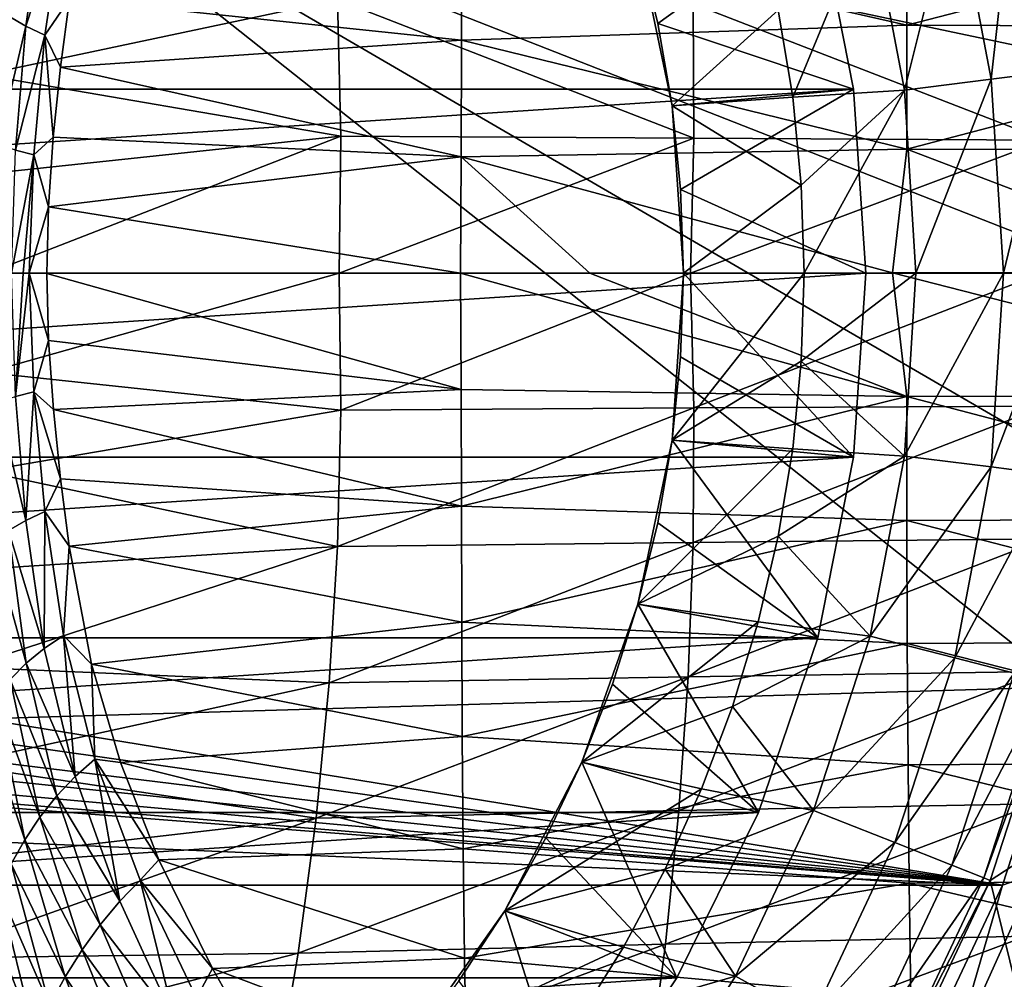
# Model space of a CAD drawing. Header units: metres. Extents: x -59 to 113, y -107 to 107.
# Tile 89 of 192: x 7 to 19, y -9 to 3. Entities that reach past the tile are written whole.
import ezdxf

# ---------------------------------------------------------------- set-up
doc = ezdxf.new("R2010")
doc.units = ezdxf.units.M
doc.layers.add('solid_20_382_333_XXX', color=7, linetype='CONTINUOUS')

msp = doc.modelspace()

# ---------------------------------------------------------------- linework, layer by layer
at = {"layer": 'solid_20_382_333_XXX'}
for points in [[(6.540147, 5.540299, 14.8), (20.015909, 5.1394, 14.8), (20.502197, 2.590372, 14.8)], [(6.540147, 5.540299, 14.8), (20.502197, 2.590372, 14.8), (20.665195, 0, 14.8)], [(6.540147, 5.540299, 14.8), (20.665195, 0, 14.8), (20.502197, -2.590372, 14.8)], [(6.540147, 5.540299, 14.8), (20.502197, -2.590372, 14.8), (20.015909, -5.139401, 14.8)], [(6.540147, 5.540299, 14.8), (20.015909, -5.139401, 14.8), (6.540147, -5.540299, 14.8)], [(19.36022, 4.97103, 5.465695), (18.621075, 4.781243, 8.109305), (19.073488, 2.409709, 8.109305)], [(19.830593, 2.50536, 5.465695), (19.36022, 4.97103, 5.465695), (19.073488, 2.409709, 8.109305)], [(18.621075, 4.781243, 8.109305), (17.568087, 4.510873, 10.636982), (17.994919, 2.273445, 10.636982)], [(19.073488, 2.409709, 8.109305), (18.621075, 4.781243, 8.109305), (17.994919, 2.273445, 10.636982)], [(6.861078, 3.195504, -59.813957), (7.305067, 4.659338, -59.632854), (7.08014, 3.068558, -59.75898)], [(7.08014, 3.068558, -59.75898), (7.305067, 4.659338, -59.632854), (7.546237, 4.497724, -59.576298)], [(-17.36451, 2.286179, 8.4), (17.36451, 2.286179, 8.4), (16.917538, 4.53318, 8.4)], [(-17.36451, 2.286179, 8.4), (16.917538, 4.53318, 8.4), (-16.917538, 4.53318, 8.4)], [(12.494431, 4.334961, -58.307961), (18.031021, 4.608192, -57.020134), (18.025799, 3.07953, -57.077599)], [(16.917538, 4.53318, 8.4), (14.931047, 3.102633, 11.098559), (14.684482, 4.114427, 11.098559)], [(16.917538, 4.53318, 8.4), (17.36451, 2.286179, 8.4), (14.931047, 3.102633, 11.098559)], [(18.025799, 3.07953, -57.077599), (18.031021, 4.608192, -57.020134), (23.824289, 4.580307, -55.820713)], [(18.025799, 3.07953, -57.077599), (23.824289, 4.580307, -55.820713), (23.819529, 3.061558, -55.875015)], [(7.08014, 3.068558, -59.75898), (7.546237, 4.497724, -59.576298), (7.31539, 2.95852, -59.698151)], [(7.31539, 2.95852, -59.698151), (7.546237, 4.497724, -59.576298), (7.620131, 3.407004, -59.601276)], [(17.568087, 4.510873, 10.636982), (16.428326, 3.266899, 13), (16.60684, 2.185241, 13)], [(17.994919, 2.273445, 10.636982), (17.568087, 4.510873, 10.636982), (16.60684, 2.185241, 13)], [(7.620131, 3.407004, -59.601276), (12.494431, 4.334961, -58.307961), (12.490273, 2.894311, -58.358303)], [(12.490273, 2.894311, -58.358303), (12.494431, 4.334961, -58.307961), (18.025799, 3.07953, -57.077599)], [(14.684441, 4.114563, 13), (15.107944, 2.076657, 13), (16.428326, 3.266899, 13)], [(14.931047, 3.102633, 11.098559), (15.107944, 2.076657, 13), (14.684441, 4.114563, 13)], [(14.931047, 3.102633, 11.098559), (14.684441, 4.114563, 13), (14.684482, 4.114427, 11.098559)], [(10.951387, 3.399041, 32.167759), (6.461351, 3.682934, 32.077789), (6.543562, 2.462914, 32.092804)], [(10.951387, 3.399041, 32.167759), (6.543562, 2.462914, 32.092804), (10.991921, 1.702516, 32.186363)], [(7.31539, 2.95852, -59.698151), (7.620131, 3.407004, -59.601276), (7.509875, 2.558878, -59.652729)], [(7.509875, 2.558878, -59.652729), (7.620131, 3.407004, -59.601276), (12.490273, 2.894311, -58.358303)], [(10.951387, 3.399041, 32.167759), (15.379259, 1.675645, 32.254074), (15.369, 3.347513, 32.234314)], [(10.951387, 3.399041, 32.167759), (10.991921, 1.702516, 32.186363), (15.379259, 1.675645, 32.254074)], [(15.369, 3.347513, 32.234314), (19.743267, 1.652219, 32.302464), (19.743517, 3.302318, 32.281567)], [(15.369, 3.347513, 32.234314), (15.379259, 1.675645, 32.254074), (19.743267, 1.652219, 32.302464)], [(6.7324, 1.596273, -59.877964), (6.861078, 3.195504, -59.813957), (7.08014, 3.068558, -59.75898)], [(15.107944, 2.076657, 13), (16.60684, 2.185241, 13), (16.428326, 3.266899, 13)], [(6.7324, 1.596273, -59.877964), (7.08014, 3.068558, -59.75898), (6.948465, 1.528519, -59.820545)], [(6.948465, 1.528519, -59.820545), (7.08014, 3.068558, -59.75898), (7.31539, 2.95852, -59.698151)], [(12.490273, 2.894311, -58.358303), (18.025799, 3.07953, -57.077599), (18.023602, 1.540106, -57.101181)], [(15.10796, 2.076545, 11.098559), (15.107944, 2.076657, 13), (14.931047, 3.102633, 11.098559)], [(17.36451, 2.286179, 8.4), (15.10796, 2.076545, 11.098559), (14.931047, 3.102633, 11.098559)], [(18.023602, 1.540106, -57.101181), (18.025799, 3.07953, -57.077599), (23.819529, 3.061558, -55.875015)], [(18.023602, 1.540106, -57.101181), (23.819529, 3.061558, -55.875015), (23.817526, 1.531917, -55.897301)], [(6.948465, 1.528519, -59.820545), (7.31539, 2.95852, -59.698151), (7.176855, 1.469321, -59.758854)], [(7.176855, 1.469321, -59.758854), (7.31539, 2.95852, -59.698151), (7.420395, 1.688049, -59.689419)], [(7.31539, 2.95852, -59.698151), (7.509875, 2.558878, -59.652729), (7.420395, 1.688049, -59.689419)], [(7.509875, 2.558878, -59.652729), (12.490273, 2.894311, -58.358303), (12.488523, 1.445785, -58.379059)], [(12.488523, 1.445785, -58.379059), (12.490273, 2.894311, -58.358303), (18.023602, 1.540106, -57.101181)], [(10.991921, 1.702516, 32.186363), (6.543562, 2.462914, 32.092804), (6.593074, 1.235568, 32.101845)], [(7.420395, 1.688049, -59.689419), (7.509875, 2.558878, -59.652729), (12.488523, 1.445785, -58.379059)], [(19.830593, 2.50536, 5.465695), (19.073488, 2.409709, 8.109305), (19.225105, 0.000173, 8.109305)], [(19.830593, 2.50536, 5.465695), (19.225105, 0.000173, 8.109305), (19.988228, 0.00018, 5.465695)], [(19.073488, 2.409709, 8.109305), (17.994919, 2.273445, 10.636982), (18.13796, 0.000163, 10.636982)], [(19.073488, 2.409709, 8.109305), (18.13796, 0.000163, 10.636982), (19.225105, 0.000173, 8.109305)], [(17.36451, 2.286179, 8.4), (-17.51436, 0, 8.4), (17.51436, 0, 8.4)], [(-17.36451, 2.286179, 8.4), (-17.51436, 0, 8.4), (17.36451, 2.286179, 8.4)], [(17.36451, 2.286179, 8.4), (15.214451, 1.040671, 11.098559), (15.10796, 2.076545, 11.098559)], [(17.36451, 2.286179, 8.4), (17.51436, 0, 8.4), (15.214451, 1.040671, 11.098559)], [(17.994919, 2.273445, 10.636982), (16.60684, 2.185241, 13), (16.71422, 1.094171, 13)], [(17.994919, 2.273445, 10.636982), (16.71422, 1.094171, 13), (16.749971, 0, 13)], [(18.13796, 0.000163, 10.636982), (17.994919, 2.273445, 10.636982), (16.749971, 0, 13)], [(15.107944, 2.076657, 13), (16.71422, 1.094171, 13), (16.60684, 2.185241, 13)], [(15.107944, 2.076657, 13), (15.25, 0, 13), (16.71422, 1.094171, 13)], [(15.25, 0, 11.098559), (15.25, 0, 13), (15.107944, 2.076657, 13)], [(15.214451, 1.040671, 11.098559), (15.107944, 2.076657, 13), (15.10796, 2.076545, 11.098559)], [(15.25, 0, 11.098559), (15.107944, 2.076657, 13), (15.214451, 1.040671, 11.098559)], [(10.991921, 1.702516, 32.186363), (6.593074, 1.235568, 32.101845), (6.609646, -0.000001, 32.104874)], [(10.991921, 1.702516, 32.186363), (6.609646, -0.000001, 32.104874), (10.970917, 0, 32.191936)], [(7.176855, 1.469321, -59.758854), (7.420395, 1.688049, -59.689419), (7.36025, 0.825475, -59.711094)], [(7.36025, 0.825475, -59.711094), (7.420395, 1.688049, -59.689419), (12.488523, 1.445785, -58.379059)], [(10.991921, 1.702516, 32.186363), (10.970917, 0, 32.191936), (15.379259, 1.675645, 32.254074)], [(10.970917, 0, 32.191936), (15.337035, 0, 32.260036), (15.379259, 1.675645, 32.254074)], [(15.379259, 1.675645, 32.254074), (15.337035, 0, 32.260036), (19.743267, 1.652219, 32.302464)], [(15.337035, 0, 32.260036), (19.703577, 0, 32.309071), (19.743267, 1.652219, 32.302464)], [(6.948465, 1.528519, -59.820545), (7.176855, 1.469321, -59.758854), (6.90188, -0.002269, -59.838177)], [(7.176855, 1.469321, -59.758854), (7.047009, -0.002547, -59.79845), (6.90188, -0.002269, -59.838177)], [(7.176855, 1.469321, -59.758854), (7.119973, -0.002712, -59.778397), (7.047009, -0.002547, -59.79845)], [(7.176855, 1.469321, -59.758854), (7.36025, 0.825475, -59.711094), (7.119973, -0.002712, -59.778397)], [(12.488523, 1.445785, -58.379059), (18.023602, 1.540106, -57.101181), (17.84852, 0.003087, -57.144001)], [(22.053774, 0.004484, -56.255634), (17.84852, 0.003087, -57.144001), (18.023602, 1.540106, -57.101181)], [(22.053774, 0.004484, -56.255634), (18.023602, 1.540106, -57.101181), (23.817526, 1.531917, -55.897301)], [(7.36025, 0.825475, -59.711094), (12.488523, 1.445785, -58.379059), (12.47963, -0.000608, -58.385216)], [(14.085492, 0.000758, -57.999729), (12.47963, -0.000608, -58.385216), (12.488523, 1.445785, -58.379059)], [(14.085492, 0.000758, -57.999729), (12.488523, 1.445785, -58.379059), (17.84852, 0.003087, -57.144001)], [(17.51436, 0, 8.4), (15.25, 0, 11.098559), (15.214451, 1.040671, 11.098559)], [(15.25, 0, 13), (16.749971, 0, 13), (16.71422, 1.094171, 13)], [(7.119973, -0.002712, -59.778397), (7.36025, 0.825475, -59.711094), (7.338079, -0.003311, -59.718266)], [(7.338079, -0.003311, -59.718266), (7.36025, 0.825475, -59.711094), (12.47963, -0.000608, -58.385216)], [(18.023607, -1.535098, -57.101215), (12.47963, -0.000608, -58.385216), (14.085492, 0.000758, -57.999729)], [(18.023607, -1.535098, -57.101215), (14.085492, 0.000758, -57.999729), (17.84852, 0.003087, -57.144001)], [(18.13796, 0.000163, 10.636982), (16.749971, 0, 13), (16.71422, -1.094193, 13)], [(17.994957, -2.273135, 10.636982), (18.13796, 0.000163, 10.636982), (16.71422, -1.094193, 13)], [(23.817528, -1.524528, -55.897354), (17.84852, 0.003087, -57.144001), (22.053774, 0.004484, -56.255634)], [(18.023607, -1.535098, -57.101215), (17.84852, 0.003087, -57.144001), (23.817528, -1.524528, -55.897354)], [(17.994957, -2.273135, 10.636982), (19.225105, 0.000173, 8.109305), (18.13796, 0.000163, 10.636982)], [(19.07353, -2.40938, 8.109305), (19.225105, 0.000173, 8.109305), (17.994957, -2.273135, 10.636982)], [(19.07353, -2.40938, 8.109305), (19.988228, 0.00018, 5.465695), (19.225105, 0.000173, 8.109305)], [(19.830637, -2.505018, 5.465695), (19.988228, 0.00018, 5.465695), (19.07353, -2.40938, 8.109305)], [(-17.36451, -2.286179, 8.4), (17.51436, 0, 8.4), (-17.51436, 0, 8.4)], [(17.36451, -2.286179, 8.4), (17.51436, 0, 8.4), (-17.36451, -2.286179, 8.4)], [(6.592996, -1.235561, 32.101845), (10.970917, 0, 32.191936), (6.609646, -0.000001, 32.104874)], [(10.991864, -1.702507, 32.186363), (10.970917, 0, 32.191936), (6.592996, -1.235561, 32.101845)], [(6.948755, -1.532868, -59.820431), (6.90188, -0.002269, -59.838177), (7.047009, -0.002547, -59.79845)], [(6.948755, -1.532868, -59.820431), (7.047009, -0.002547, -59.79845), (7.119973, -0.002712, -59.778397)], [(6.948755, -1.532868, -59.820431), (7.119973, -0.002712, -59.778397), (7.177228, -1.474559, -59.758713)], [(7.119973, -0.002712, -59.778397), (7.338079, -0.003311, -59.718266), (7.360933, -0.839339, -59.710865)], [(7.177228, -1.474559, -59.758713), (7.119973, -0.002712, -59.778397), (7.360933, -0.839339, -59.710865)], [(12.488592, -1.446872, -58.379036), (7.338079, -0.003311, -59.718266), (12.47963, -0.000608, -58.385216)], [(7.360933, -0.839339, -59.710865), (7.338079, -0.003311, -59.718266), (12.488592, -1.446872, -58.379036)], [(10.991864, -1.702507, 32.186363), (15.337035, 0, 32.260036), (10.970917, 0, 32.191936)], [(15.379223, -1.675642, 32.254074), (15.337035, 0, 32.260036), (10.991864, -1.702507, 32.186363)], [(12.488592, -1.446872, -58.379036), (12.47963, -0.000608, -58.385216), (18.023607, -1.535098, -57.101215)], [(15.107943, -2.07667, 13), (16.71422, -1.094193, 13), (16.749971, 0, 13)], [(15.25, 0, 13), (15.107943, -2.07667, 13), (16.749971, 0, 13)], [(15.10796, -2.076545, 11.098559), (15.107943, -2.07667, 13), (15.25, 0, 13)], [(15.214451, -1.040671, 11.098559), (15.10796, -2.076545, 11.098559), (15.25, 0, 13)], [(15.214451, -1.040671, 11.098559), (15.25, 0, 13), (15.25, 0, 11.098559)], [(17.36451, -2.286179, 8.4), (15.214451, -1.040671, 11.098559), (15.25, 0, 11.098559)], [(17.36451, -2.286179, 8.4), (15.25, 0, 11.098559), (17.51436, 0, 8.4)], [(15.379223, -1.675642, 32.254074), (19.703577, 0, 32.309071), (15.337035, 0, 32.260036)], [(19.743252, -1.652222, 32.302464), (19.703577, 0, 32.309071), (15.379223, -1.675642, 32.254074)], [(7.177228, -1.474559, -59.758713), (7.360933, -0.839339, -59.710865), (7.421158, -1.696725, -59.689129)], [(7.421158, -1.696725, -59.689129), (7.360933, -0.839339, -59.710865), (12.488592, -1.446872, -58.379036)], [(15.107943, -2.07667, 13), (16.606834, -2.185286, 13), (16.71422, -1.094193, 13)], [(17.36451, -2.286179, 8.4), (15.10796, -2.076545, 11.098559), (15.214451, -1.040671, 11.098559)], [(17.994957, -2.273135, 10.636982), (16.71422, -1.094193, 13), (16.606834, -2.185286, 13)], [(10.991864, -1.702507, 32.186363), (6.592996, -1.235561, 32.101845), (6.543484, -2.462897, 32.0928)], [(7.421158, -1.696725, -59.689129), (12.488592, -1.446872, -58.379036), (12.490364, -2.895322, -58.358257)], [(12.490364, -2.895322, -58.358257), (12.488592, -1.446872, -58.379036), (18.023607, -1.535098, -57.101215)], [(6.732634, -1.600058, -59.877869), (6.948755, -1.532868, -59.820431), (7.080622, -3.072879, -59.758732)], [(7.080622, -3.072879, -59.758732), (6.948755, -1.532868, -59.820431), (7.177228, -1.474559, -59.758713)], [(7.080622, -3.072879, -59.758732), (7.177228, -1.474559, -59.758713), (7.316006, -2.963747, -59.697853)], [(7.177228, -1.474559, -59.758713), (7.421158, -1.696725, -59.689129), (7.509609, -2.5566, -59.652847)], [(7.316006, -2.963747, -59.697853), (7.177228, -1.474559, -59.758713), (7.509609, -2.5566, -59.652847)], [(12.490364, -2.895322, -58.358257), (18.023607, -1.535098, -57.101215), (18.025806, -3.074822, -57.077709)], [(18.023607, -1.535098, -57.101215), (23.817528, -1.524528, -55.897354), (23.819534, -3.055028, -55.875164)], [(18.025806, -3.074822, -57.077709), (18.023607, -1.535098, -57.101215), (23.819534, -3.055028, -55.875164)], [(10.951329, -3.399024, 32.167759), (10.991864, -1.702507, 32.186363), (6.543484, -2.462897, 32.0928)], [(6.861468, -3.199245, -59.81374), (6.732634, -1.600058, -59.877869), (7.080622, -3.072879, -59.758732)], [(7.509609, -2.5566, -59.652847), (7.421158, -1.696725, -59.689129), (12.490364, -2.895322, -58.358257)], [(15.379223, -1.675642, 32.254074), (10.991864, -1.702507, 32.186363), (10.951329, -3.399024, 32.167759)], [(15.368962, -3.347507, 32.234314), (15.379223, -1.675642, 32.254074), (10.951329, -3.399024, 32.167759)], [(19.743252, -1.652222, 32.302464), (15.379223, -1.675642, 32.254074), (15.368962, -3.347507, 32.234314)], [(19.743498, -3.302323, 32.281567), (19.743252, -1.652222, 32.302464), (15.368962, -3.347507, 32.234314)], [(15.107943, -2.07667, 13), (14.684434, -4.114587, 13), (16.606834, -2.185286, 13)], [(14.684482, -4.114427, 11.098559), (14.684434, -4.114587, 13), (15.107943, -2.07667, 13)], [(14.931047, -3.102633, 11.098559), (14.684482, -4.114427, 11.098559), (15.107943, -2.07667, 13)], [(15.10796, -2.076545, 11.098559), (14.931047, -3.102633, 11.098559), (15.107943, -2.07667, 13)], [(16.917538, -4.53318, 8.4), (14.931047, -3.102633, 11.098559), (15.10796, -2.076545, 11.098559)], [(17.36451, -2.286179, 8.4), (16.917538, -4.53318, 8.4), (15.10796, -2.076545, 11.098559)], [(14.684434, -4.114587, 13), (16.42831, -3.266977, 13), (16.606834, -2.185286, 13)], [(17.994957, -2.273135, 10.636982), (16.606834, -2.185286, 13), (16.42831, -3.266977, 13)], [(17.36451, -2.286179, 8.4), (-17.36451, -2.286179, 8.4), (-16.917538, -4.53318, 8.4)], [(17.36451, -2.286179, 8.4), (-16.917538, -4.53318, 8.4), (16.917538, -4.53318, 8.4)], [(17.568161, -4.510583, 10.636982), (17.994957, -2.273135, 10.636982), (16.42831, -3.266977, 13)], [(19.07353, -2.40938, 8.109305), (17.994957, -2.273135, 10.636982), (17.568161, -4.510583, 10.636982)], [(18.621153, -4.780935, 8.109305), (19.07353, -2.40938, 8.109305), (17.568161, -4.510583, 10.636982)], [(19.830637, -2.505018, 5.465695), (19.07353, -2.40938, 8.109305), (18.621153, -4.780935, 8.109305)], [(10.951329, -3.399024, 32.167759), (6.543484, -2.462897, 32.0928), (6.461273, -3.682905, 32.077785)], [(7.316006, -2.963747, -59.697853), (7.509609, -2.5566, -59.652847), (7.618318, -3.394644, -59.602161)], [(7.618318, -3.394644, -59.602161), (7.509609, -2.5566, -59.652847), (12.490364, -2.895322, -58.358257)], [(19.360302, -4.97071, 5.465695), (19.830637, -2.505018, 5.465695), (18.621153, -4.780935, 8.109305)], [(7.618318, -3.394644, -59.602161), (12.490364, -2.895322, -58.358257), (12.494544, -4.335891, -58.307888)], [(12.494544, -4.335891, -58.307888), (12.490364, -2.895322, -58.358257), (18.025806, -3.074822, -57.077709)], [(7.305869, -4.663585, -59.632397), (7.080622, -3.072879, -59.758732), (7.316006, -2.963747, -59.697853)], [(7.305869, -4.663585, -59.632397), (7.316006, -2.963747, -59.697853), (7.547244, -4.502857, -59.575752)], [(7.547244, -4.502857, -59.575752), (7.316006, -2.963747, -59.697853), (7.618318, -3.394644, -59.602161)], [(18.025806, -3.074822, -57.077709), (23.819534, -3.055028, -55.875164), (23.824295, -4.574676, -55.820988)], [(6.861468, -3.199245, -59.81374), (7.080622, -3.072879, -59.758732), (7.305869, -4.663585, -59.632397)], [(12.494544, -4.335891, -58.307888), (18.025806, -3.074822, -57.077709), (18.031029, -4.603818, -57.020355)], [(16.917538, -4.53318, 8.4), (14.684482, -4.114427, 11.098559), (14.931047, -3.102633, 11.098559)], [(18.031029, -4.603818, -57.020355), (18.025806, -3.074822, -57.077709), (23.824295, -4.574676, -55.820988)], [(6.664274, -3.340635, -59.861855), (6.861468, -3.199245, -59.81374), (7.082776, -4.847021, -59.682137)], [(7.082776, -4.847021, -59.682137), (6.861468, -3.199245, -59.81374), (7.305869, -4.663585, -59.632397)], [(14.684434, -4.114587, 13), (16.17942, -4.33461, 13), (16.42831, -3.266977, 13)], [(19.743498, -3.302323, 32.281567), (15.368962, -3.347507, 32.234314), (15.306486, -5.015594, 32.20076)], [(19.70446, -4.950304, 32.246376), (19.743498, -3.302323, 32.281567), (15.306486, -5.015594, 32.20076)], [(17.568161, -4.510583, 10.636982), (16.42831, -3.266977, 13), (16.17942, -4.33461, 13)], [(10.951329, -3.399024, 32.167759), (6.461273, -3.682905, 32.077785), (6.346491, -4.896659, 32.056824)], [(10.849463, -5.08955, 32.136124), (10.951329, -3.399024, 32.167759), (6.346491, -4.896659, 32.056824)], [(6.882529, -5.050336, -59.724476), (6.664274, -3.340635, -59.861855), (7.082776, -4.847021, -59.682137)], [(7.547244, -4.502857, -59.575752), (7.618318, -3.394644, -59.602161), (7.895544, -4.861616, -59.459888)], [(7.895544, -4.861616, -59.459888), (7.618318, -3.394644, -59.602161), (12.494544, -4.335891, -58.307888)], [(15.368962, -3.347507, 32.234314), (10.951329, -3.399024, 32.167759), (10.849463, -5.08955, 32.136124)], [(15.306486, -5.015594, 32.20076), (15.368962, -3.347507, 32.234314), (10.849463, -5.08955, 32.136124)], [(14.684434, -4.114587, 13), (13.987396, -6.075786, 13), (16.17942, -4.33461, 13)], [(13.987445, -6.075679, 11.098559), (13.987396, -6.075786, 13), (14.684434, -4.114587, 13)], [(14.369514, -5.106817, 11.098559), (13.987445, -6.075679, 11.098559), (14.684434, -4.114587, 13)], [(14.684482, -4.114427, 11.098559), (14.369514, -5.106817, 11.098559), (14.684434, -4.114587, 13)], [(16.181108, -6.702573, 8.4), (14.369514, -5.106817, 11.098559), (14.684482, -4.114427, 11.098559)], [(16.917538, -4.53318, 8.4), (16.181108, -6.702573, 8.4), (14.684482, -4.114427, 11.098559)], [(7.895544, -4.861616, -59.459888), (12.494544, -4.335891, -58.307888), (12.502136, -5.758518, -58.215038)], [(12.502136, -5.758518, -58.215038), (12.494544, -4.335891, -58.307888), (18.031029, -4.603818, -57.020355)], [(13.987396, -6.075786, 13), (15.861161, -5.383867, 13), (16.17942, -4.33461, 13)], [(17.568161, -4.510583, 10.636982), (16.17942, -4.33461, 13), (15.861161, -5.383867, 13)], [(7.690802, -6.256949, -59.4062), (7.305869, -4.663585, -59.632397), (7.547244, -4.502857, -59.575752)], [(7.936444, -6.041847, -59.358688), (7.547244, -4.502857, -59.575752), (7.895544, -4.861616, -59.459888)], [(7.690802, -6.256949, -59.4062), (7.547244, -4.502857, -59.575752), (7.936444, -6.041847, -59.358688)], [(16.864302, -6.676896, 10.636982), (17.568161, -4.510583, 10.636982), (15.861161, -5.383867, 13)], [(18.621153, -4.780935, 8.109305), (17.568161, -4.510583, 10.636982), (16.864302, -6.676896, 10.636982)], [(16.917538, -4.53318, 8.4), (-16.917538, -4.53318, 8.4), (-16.181108, -6.702573, 8.4)], [(16.917538, -4.53318, 8.4), (-16.181108, -6.702573, 8.4), (16.181108, -6.702573, 8.4)], [(12.502136, -5.758518, -58.215038), (18.031029, -4.603818, -57.020355), (18.040552, -6.109898, -56.914265)], [(18.031029, -4.603818, -57.020355), (23.824295, -4.574676, -55.820988), (23.832972, -6.071404, -55.72073)], [(18.040552, -6.109898, -56.914265), (18.031029, -4.603818, -57.020355), (23.832972, -6.071404, -55.72073)], [(7.082776, -4.847021, -59.682137), (7.305869, -4.663585, -59.632397), (7.690802, -6.256949, -59.4062)], [(6.882529, -5.050336, -59.724476), (7.082776, -4.847021, -59.682137), (7.461946, -6.49733, -59.447266)], [(7.461946, -6.49733, -59.447266), (7.082776, -4.847021, -59.682137), (7.690802, -6.256949, -59.4062)], [(8.253649, -6.081245, -59.268875), (7.895544, -4.861616, -59.459888), (12.502136, -5.758518, -58.215038)], [(7.936444, -6.041847, -59.358688), (7.895544, -4.861616, -59.459888), (8.253649, -6.081245, -59.268875)], [(17.875107, -7.077092, 8.109305), (18.621153, -4.780935, 8.109305), (16.864302, -6.676896, 10.636982)], [(19.360302, -4.97071, 5.465695), (18.621153, -4.780935, 8.109305), (17.875107, -7.077092, 8.109305)], [(10.849463, -5.08955, 32.136124), (6.346491, -4.896659, 32.056824), (6.199151, -6.105232, 32.029915)], [(15.306486, -5.015594, 32.20076), (10.849463, -5.08955, 32.136124), (10.686267, -6.774086, 32.091457)], [(15.191794, -6.679904, 32.153408), (15.306486, -5.015594, 32.20076), (10.686267, -6.774086, 32.091457)], [(19.70446, -4.950304, 32.246376), (15.306486, -5.015594, 32.20076), (15.191794, -6.679904, 32.153408)], [(19.626141, -6.596164, 32.196896), (19.70446, -4.950304, 32.246376), (15.191794, -6.679904, 32.153408)], [(18.584642, -7.35801, 5.465695), (19.360302, -4.97071, 5.465695), (17.875107, -7.077092, 8.109305)], [(18.584642, -7.35801, 5.465695), (19.774046, -5.076938, 2.747503), (19.360302, -4.97071, 5.465695)], [(10.686267, -6.774086, 32.091457), (10.849463, -5.08955, 32.136124), (6.199151, -6.105232, 32.029915)], [(6.704805, -5.270838, -59.760506), (6.882529, -5.050336, -59.724476), (7.2538, -6.759907, -59.481792)], [(7.2538, -6.759907, -59.481792), (6.882529, -5.050336, -59.724476), (7.461946, -6.49733, -59.447266)], [(16.181108, -6.702573, 8.4), (13.987445, -6.075679, 11.098559), (14.369514, -5.106817, 11.098559)], [(18.584642, -7.35801, 5.465695), (18.98181, -7.515256, 2.747503), (19.774046, -5.076938, 2.747503)], [(19.774046, -5.076938, 2.747503), (18.98181, -7.515256, 2.747503), (19.855957, -5.098128)], [(18.98181, -7.515256, 2.747503), (19.060438, -7.546498), (19.855957, -5.098128)], [(19.855957, -5.098128), (19.060438, -7.546498), (20.447733, -6.64381)], [(6.540147, -5.540299, 14.8), (20.015909, -5.139401, 14.8), (19.214075, -7.607193, 14.8)], [(19.214075, -7.607193, 14.8), (20.015909, -5.139401, 14.8), (19.630148, -7.460382, 5.212436)], [(6.548224, -5.505839, -59.791592), (6.704805, -5.270838, -59.760506), (7.065363, -7.041844, -59.511219)], [(7.065363, -7.041844, -59.511219), (6.704805, -5.270838, -59.760506), (7.2538, -6.759907, -59.481792)], [(13.987396, -6.075786, 13), (15.474977, -6.409957, 13), (15.861161, -5.383867, 13)], [(16.864302, -6.676896, 10.636982), (15.861161, -5.383867, 13), (15.474977, -6.409957, 13)], [(6.540147, -5.540299, 14.8), (19.214075, -7.607193, 14.8), (6.506042, -5.799235, 14.8)], [(6.894967, -7.340304, -59.537144), (6.548224, -5.505839, -59.791592), (7.065363, -7.041844, -59.511219)], [(6.506042, -5.799235, 14.8), (19.214075, -7.607193, 14.8), (6.406137, -6.040351, 14.8)], [(8.253649, -6.081245, -59.268875), (12.502136, -5.758518, -58.215038), (12.514134, -7.153214, -58.066944)], [(12.514134, -7.153214, -58.066944), (12.502136, -5.758518, -58.215038), (18.040552, -6.109898, -56.914265)], [(10.686267, -6.774086, 32.091457), (6.199151, -6.105232, 32.029915), (6.019125, -7.309842, 31.997034)], [(6.406137, -6.040351, 14.8), (19.214075, -7.607193, 14.8), (6.247313, -6.247313, 14.8)], [(8.244896, -7.806483, -59.065285), (7.690802, -6.256949, -59.4062), (7.936444, -6.041847, -59.358688)], [(7.936444, -6.041847, -59.358688), (8.253649, -6.081245, -59.268875), (8.733107, -7.291454, -59.001926)], [(8.498225, -7.542871, -59.030697), (7.936444, -6.041847, -59.358688), (8.733107, -7.291454, -59.001926)], [(8.244896, -7.806483, -59.065285), (7.936444, -6.041847, -59.358688), (8.498225, -7.542871, -59.030697)], [(8.733107, -7.291454, -59.001926), (8.253649, -6.081245, -59.268875), (12.514134, -7.153214, -58.066944)], [(12.514134, -7.153214, -58.066944), (18.040552, -6.109898, -56.914265), (18.05558, -7.581247, -56.745159)], [(13.987396, -6.075786, 13), (13.029831, -7.923758, 13), (15.474977, -6.409957, 13)], [(13.029836, -7.923755, 11.098559), (13.029831, -7.923758, 13), (13.987396, -6.075786, 13)], [(13.540301, -7.015893, 11.098559), (13.029836, -7.923755, 11.098559), (13.987396, -6.075786, 13)], [(13.987445, -6.075679, 11.098559), (13.540301, -7.015893, 11.098559), (13.987396, -6.075786, 13)], [(15.167829, -8.757272, 8.4), (13.540301, -7.015893, 11.098559), (13.987445, -6.075679, 11.098559)], [(16.181108, -6.702573, 8.4), (15.167829, -8.757272, 8.4), (13.987445, -6.075679, 11.098559)], [(18.040552, -6.109898, -56.914265), (23.832972, -6.071404, -55.72073), (23.846661, -7.533497, -55.56086)], [(18.05558, -7.581247, -56.745159), (18.040552, -6.109898, -56.914265), (23.846661, -7.533497, -55.56086)], [(6.247313, -6.247313, 14.8), (19.214075, -7.607193, 14.8), (6.040351, -6.406137, 14.8)], [(7.461946, -6.49733, -59.447266), (7.690802, -6.256949, -59.4062), (8.244896, -7.806483, -59.065285)], [(6.040351, -6.406137, 14.8), (19.214075, -7.607193, 14.8), (5.799235, -6.506042, 14.8)], [(13.029831, -7.923758, 13), (15.022478, -7.408617, 13), (15.474977, -6.409957, 13)], [(16.864302, -6.676896, 10.636982), (15.474977, -6.409957, 13), (15.022478, -7.408617, 13)], [(-5.540299, -6.540147, 14.8), (19.214075, -7.607193, 14.8), (-19.214075, -7.607193, 14.8)], [(5.540299, -6.540147, 14.8), (19.214075, -7.607193, 14.8), (-5.540299, -6.540147, 14.8)], [(5.799235, -6.506042, 14.8), (19.214075, -7.607193, 14.8), (5.540299, -6.540147, 14.8)], [(7.2538, -6.759907, -59.481792), (7.461946, -6.49733, -59.447266), (8.003785, -8.096918, -59.095531)], [(8.003785, -8.096918, -59.095531), (7.461946, -6.49733, -59.447266), (8.244896, -7.806483, -59.065285)], [(19.626141, -6.596164, 32.196896), (15.191794, -6.679904, 32.153408), (15.024888, -8.340437, 32.092262)], [(19.508535, -8.239903, 32.133125), (19.626141, -6.596164, 32.196896), (15.024888, -8.340437, 32.092262)], [(16.181108, -6.702573, 8.4), (-16.181108, -6.702573, 8.4), (-15.167829, -8.757272, 8.4)], [(16.181108, -6.702573, 8.4), (-15.167829, -8.757272, 8.4), (15.167829, -8.757272, 8.4)], [(15.191794, -6.679904, 32.153408), (10.686267, -6.774086, 32.091457), (10.46174, -8.452631, 32.033764)], [(15.024888, -8.340437, 32.092262), (15.191794, -6.679904, 32.153408), (10.46174, -8.452631, 32.033764)], [(15.894483, -8.73791, 10.636982), (16.864302, -6.676896, 10.636982), (15.022478, -7.408617, 13)], [(17.875107, -7.077092, 8.109305), (16.864302, -6.676896, 10.636982), (15.894483, -8.73791, 10.636982)], [(19.060438, -7.546498), (19.453815, -9.154182), (20.447733, -6.64381)], [(10.686267, -6.774086, 32.091457), (6.019125, -7.309842, 31.997034), (5.806183, -8.511538, 31.958143)], [(10.46174, -8.452631, 32.033764), (10.686267, -6.774086, 32.091457), (5.806183, -8.511538, 31.958143)], [(7.065363, -7.041844, -59.511219), (7.2538, -6.759907, -59.481792), (7.778689, -8.411047, -59.121593)], [(7.778689, -8.411047, -59.121593), (7.2538, -6.759907, -59.481792), (8.003785, -8.096918, -59.095531)], [(6.894967, -7.340304, -59.537144), (7.065363, -7.041844, -59.511219), (7.568482, -8.746118, -59.145092)], [(7.568482, -8.746118, -59.145092), (7.065363, -7.041844, -59.511219), (7.778689, -8.411047, -59.121593)], [(15.167829, -8.757272, 8.4), (13.029836, -7.923755, 11.098559), (13.540301, -7.015893, 11.098559)], [(16.847158, -9.261638, 8.109305), (17.875107, -7.077092, 8.109305), (15.894483, -8.73791, 10.636982)], [(18.584642, -7.35801, 5.465695), (17.875107, -7.077092, 8.109305), (16.847158, -9.261638, 8.109305)], [(8.733107, -7.291454, -59.001926), (12.514134, -7.153214, -58.066944), (12.531155, -8.512011, -57.854382)], [(12.531155, -8.512011, -57.854382), (12.514134, -7.153214, -58.066944), (18.05558, -7.581247, -56.745159)], [(6.740672, -7.652256, -59.56144), (6.894967, -7.340304, -59.537144), (7.371761, -9.099374, -59.167706)], [(7.371761, -9.099374, -59.167706), (6.894967, -7.340304, -59.537144), (7.568482, -8.746118, -59.145092)], [(8.498225, -7.542871, -59.030697), (8.733107, -7.291454, -59.001926), (9.398833, -8.64136, -58.608383)], [(9.398833, -8.64136, -58.608383), (8.733107, -7.291454, -59.001926), (12.531155, -8.512011, -57.854382)], [(13.029831, -7.923758, 13), (14.505644, -8.375488, 13), (15.022478, -7.408617, 13)], [(15.894483, -8.73791, 10.636982), (15.022478, -7.408617, 13), (14.505644, -8.375488, 13)], [(17.51589, -9.62927, 5.465695), (18.584642, -7.35801, 5.465695), (16.847158, -9.261638, 8.109305)], [(17.51589, -9.62927, 5.465695), (18.98181, -7.515256, 2.747503), (18.584642, -7.35801, 5.465695)], [(18.585485, -9.776488, 5.212436), (19.630148, -7.460382, 5.212436), (19.277489, -9.963362, 4)], [(19.214075, -7.607193, 14.8), (19.630148, -7.460382, 5.212436), (18.585485, -9.776488, 5.212436)], [(8.932838, -9.308541, -58.611439), (8.244896, -7.806483, -59.065285), (8.498225, -7.542871, -59.030697)], [(9.200384, -9.005661, -58.592243), (8.498225, -7.542871, -59.030697), (9.398833, -8.64136, -58.608383)], [(8.932838, -9.308541, -58.611439), (8.498225, -7.542871, -59.030697), (9.200384, -9.005661, -58.592243)], [(12.531155, -8.512011, -57.854382), (18.05558, -7.581247, -56.745159), (18.076681, -9.009359, -56.504242)], [(17.51589, -9.62927, 5.465695), (17.890217, -9.835054, 2.747503), (18.98181, -7.515256, 2.747503)], [(18.98181, -7.515256, 2.747503), (17.890217, -9.835054, 2.747503), (19.060438, -7.546498)], [(17.890217, -9.835054, 2.747503), (17.964329, -9.875873), (19.060438, -7.546498)], [(19.060438, -7.546498), (17.964329, -9.875873), (19.453815, -9.154182)], [(18.05558, -7.581247, -56.745159), (23.846661, -7.533497, -55.56086), (23.865883, -8.952503, -55.332935)], [(18.076681, -9.009359, -56.504242), (18.05558, -7.581247, -56.745159), (23.865883, -8.952503, -55.332935)], [(-19.214075, -7.607193, 14.8), (19.214075, -7.607193, 14.8), (18.109209, -9.955235, 14.8)], [(-19.214075, -7.607193, 14.8), (18.109209, -9.955235, 14.8), (-18.109209, -9.955235, 14.8)], [(6.600993, -7.974507, -59.585876), (6.740672, -7.652256, -59.56144), (7.187834, -9.467743, -59.19117)], [(7.187834, -9.467743, -59.19117), (6.740672, -7.652256, -59.56144), (7.371761, -9.099374, -59.167706)], [(18.109209, -9.955235, 14.8), (19.214075, -7.607193, 14.8), (18.585485, -9.776488, 5.212436)], [(19.077822, -9.913967, -19.207998), (19.087616, -10.029795, -19.90921), (20.150599, -7.678182, -19.919786)], [(19.644939, -8.736495, -19.213921), (19.077822, -9.913967, -19.207998), (20.150599, -7.678182, -19.919786)], [(20.321634, -7.741826, -20.592384), (20.150599, -7.678182, -19.919786), (19.087616, -10.029795, -19.90921)], [(8.003785, -8.096918, -59.095531), (8.244896, -7.806483, -59.065285), (8.932838, -9.308541, -58.611439)], [(20.321634, -7.741826, -20.592384), (19.087616, -10.029795, -19.90921), (19.247768, -10.117658, -20.582169)], [(13.029831, -7.923758, 13), (11.829564, -9.624131, 13), (14.505644, -8.375488, 13)], [(12.458858, -8.79428, 11.098559), (11.829564, -9.624131, 13), (13.029831, -7.923758, 13)], [(13.029836, -7.923755, 11.098559), (12.458858, -8.79428, 11.098559), (13.029831, -7.923758, 13)], [(13.895013, -10.662148, 8.4), (12.458858, -8.79428, 11.098559), (13.029836, -7.923755, 11.098559)], [(15.167829, -8.757272, 8.4), (13.895013, -10.662148, 8.4), (13.029836, -7.923755, 11.098559)], [(6.474411, -8.303246, -59.612228), (6.600993, -7.974507, -59.585876), (7.016718, -9.847904, -59.21706)], [(7.016718, -9.847904, -59.21706), (6.600993, -7.974507, -59.585876), (7.187834, -9.467743, -59.19117)], [(7.778689, -8.411047, -59.121593), (8.003785, -8.096918, -59.095531), (8.67096, -9.639443, -58.62981)], [(8.67096, -9.639443, -58.62981), (8.003785, -8.096918, -59.095531), (8.932838, -9.308541, -58.611439)], [(6.858541, -10.235608, -59.246876), (6.474411, -8.303246, -59.612228), (7.016718, -9.847904, -59.21706)], [(19.508535, -8.239903, 32.133125), (15.024888, -8.340437, 32.092262), (14.805766, -9.997191, 32.017323)], [(19.351648, -9.881522, 32.055069), (19.508535, -8.239903, 32.133125), (14.805766, -9.997191, 32.017323)], [(7.568482, -8.746118, -59.145092), (7.778689, -8.411047, -59.121593), (8.418818, -9.995351, -58.647606)], [(8.418818, -9.995351, -58.647606), (7.778689, -8.411047, -59.121593), (8.67096, -9.639443, -58.62981)], [(15.024888, -8.340437, 32.092262), (10.46174, -8.452631, 32.033764), (10.175882, -10.125186, 31.963043)], [(14.805766, -9.997191, 32.017323), (15.024888, -8.340437, 32.092262), (10.175882, -10.125186, 31.963043)], [(11.829564, -9.624131, 13), (13.926611, -9.306556, 13), (14.505644, -8.375488, 13)], [(15.894483, -8.73791, 10.636982), (14.505644, -8.375488, 13), (13.926611, -9.306556, 13)], [(10.46174, -8.452631, 32.033764), (5.806183, -8.511538, 31.958143), (5.559992, -9.711301, 31.913181)], [(10.175882, -10.125186, 31.963043), (10.46174, -8.452631, 32.033764), (5.559992, -9.711301, 31.913181)], [(9.398833, -8.64136, -58.608383), (12.531155, -8.512011, -57.854382), (12.553398, -9.829218, -57.572144)], [(12.553398, -9.829218, -57.572144), (12.531155, -8.512011, -57.854382), (18.076681, -9.009359, -56.504242)], [(9.200384, -9.005661, -58.592243), (9.398833, -8.64136, -58.608383), (9.820012, -9.387254, -58.346039)], [(9.820012, -9.387254, -58.346039), (9.398833, -8.64136, -58.608383), (12.553398, -9.829218, -57.572144)], [(15.167829, -8.757272, 8.4), (-15.167829, -8.757272, 8.4), (-13.895013, -10.662148, 8.4)], [(15.167829, -8.757272, 8.4), (-13.895013, -10.662148, 8.4), (13.895013, -10.662148, 8.4)], [(7.371761, -9.099374, -59.167706), (7.568482, -8.746118, -59.145092), (8.175611, -10.373781, -58.666489)], [(8.175611, -10.373781, -58.666489), (7.568482, -8.746118, -59.145092), (8.418818, -9.995351, -58.647606)], [(14.673995, -10.661121, 10.636982), (15.894483, -8.73791, 10.636982), (13.926611, -9.306556, 13)], [(16.847158, -9.261638, 8.109305), (15.894483, -8.73791, 10.636982), (14.673995, -10.661121, 10.636982)], [(19.453815, -9.154182), (19.077822, -9.913967, -19.207998), (19.644939, -8.736495, -19.213921)]]:
    msp.add_3dface(points, dxfattribs=at)

doc.saveas('drawing.dxf')
